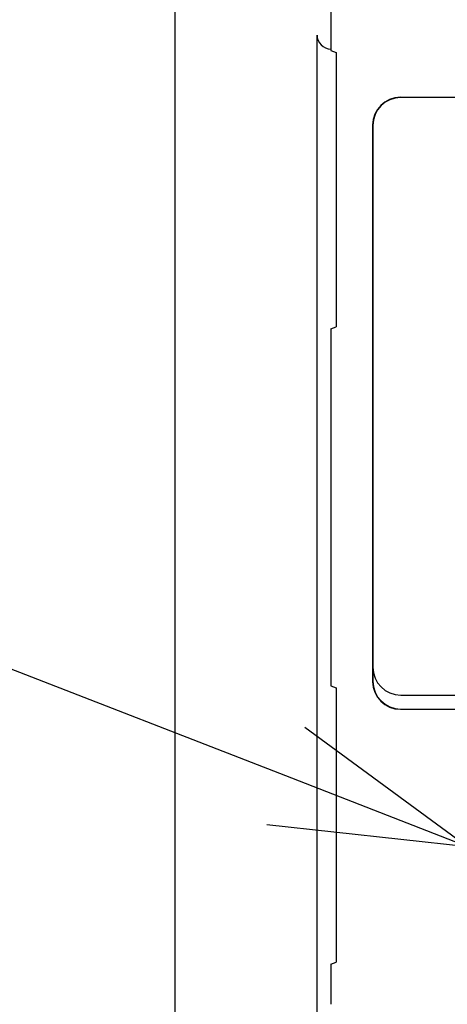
# Model space of a CAD drawing. Header units: millimetres. Extents: x 35 to 881, y -220 to 647.
# Tile 22 of 41: x 334 to 350, y 233 to 268. Entities that reach past the tile are written whole.
import ezdxf
from ezdxf import colors
from ezdxf.entities.mleader import LeaderData, LeaderLine
from ezdxf.math import Vec2, Vec3

# ---------------------------------------------------------------- set-up
doc = ezdxf.new("R2010")
doc.units = ezdxf.units.MM
doc.layers.get('0').update_dxf_attribs({"linetype": 'CONTINUOUS'})
for name, color, linetype in [('10', 3, 'CONTINUOUS'), ('11', 2, 'CONTINUOUS'), ('19', 2, 'CONTINUOUS')]:
    doc.layers.add(name, color=color, linetype=linetype)

# ---------------------------------------------------------------- blocks, each defined once
blk = doc.blocks.new('_OPEN30')
at = {"color": 0, "linetype": 'ByBlock'}
for p, q in [((-1, 0.2679), (0, 0)), ((0, 0), (-1, -0.2679)), ((0, 0), (-1, 0))]:
    blk.add_line(p, q, dxfattribs=at)

msp = doc.modelspace()

# ---------------------------------------------------------------- linework, layer by layer
at = {"layer": '10'}
for p, q in [((339.937, 197.868), (339.937, 277.573)), ((345.015, 232.057), (345.015, 267.609))]:
    msp.add_line(p, q, dxfattribs=at)
msp.add_ellipse((345.515, 267.61), major_axis=(0.475, 0.158), ratio=0.998478, start_param=2.820542, end_param=4.390425, dxfattribs=at)
at = {"layer": '11'}
for p, q in [((345.515, 276.575), (345.515, 267.052)), ((345.515, 267.052), (345.702, 266.987)), ((345.702, 266.987), (345.702, 257.16)), ((348.006, 265.382), (411.024, 265.382)), ((411.015, 265.374), (348.015, 265.374)), ((347.006, 264.382), (347.006, 244.465)), ((347.015, 264.374), (347.015, 244.473)), ((345.515, 257.095), (345.702, 257.16)), ((345.515, 257.095), (345.515, 244.302)), ((345.515, 244.302), (345.702, 244.237)), ((345.702, 244.237), (345.702, 234.41)), ((348.015, 243.974), (362.715, 243.974)), ((348.006, 243.465), (362.206, 243.465)), ((348.015, 243.474), (362.215, 243.474)), ((345.515, 234.345), (345.702, 234.41)), ((345.515, 234.345), (345.515, 232.902))]:
    msp.add_line(p, q, dxfattribs=at)
for centre, start, end in [((348.015, 264.374), 90, 180), ((348.015, 244.974), 180, 270)]:
    msp.add_arc(centre, 1, start, end, dxfattribs=at)
for centre, major_axis in [((348.006, 264.382), (0.707, -0.707)), ((348.006, 244.465), (0.707, 0.707)), ((348.015, 244.474), (0.707, 0.707))]:
    msp.add_ellipse(centre, major_axis=major_axis, ratio=0.999695, start_param=2.356347, end_param=3.926839, dxfattribs=at)

# ---------------------------------------------------------------- leaders
at = {"layer": '19'}
ml = msp.add_multileader_mtext('Standard', dxfattribs=at)
ml.set_content('{\\Fromans,extfont|c128;\\W0.7;USB Type:C}', color=256)
ml.set_leader_properties()
ml.set_arrow_properties(name='OPEN30')
ml.build(insert=Vec2(0, 0))
ml.multileader.update_dxf_attribs({"text_left_attachment_type": 6, "text_right_attachment_type": 6, "dogleg_length": 5.893, "arrow_head_size": 7})
ctx = ml.context
ctx.base_point, ctx.char_height, ctx.arrow_head_size, ctx.plane_origin = Vec3(254.916, 257.48), 7.5, 7, Vec3(379.42, 255.624)
ctx.left_attachment, ctx.right_attachment, ctx.text_align_type = 6, 6, 2
notes = []
notes.append((ctx, [(1, (1, 1, 0), (301.676, 257.48), (-1, 0), 0.611, [(0, [(350.42, 238.544)], 0, [])])]))
ctx.mtext.insert, ctx.mtext.alignment, ctx.mtext.flow_direction = Vec3(299.066, 267.48), 3, 5
for ctx, leaders in notes:
    for number, flags, end, landing, length, lines in leaders:
        leader = LeaderData()
        leader.index, (leader.has_last_leader_line, leader.has_dogleg_vector, leader.attachment_direction) = number, flags
        leader.last_leader_point, leader.dogleg_vector, leader.dogleg_length = Vec3(end), Vec3(landing), length
        for number, points, colour, breaks in lines:
            line = LeaderLine()
            line.index, line.vertices, line.color, line.breaks = number, Vec3.list(points), colors.encode_raw_color(colour), breaks
            leader.lines.append(line)
        ctx.leaders.append(leader)

doc.saveas('drawing.dxf')
